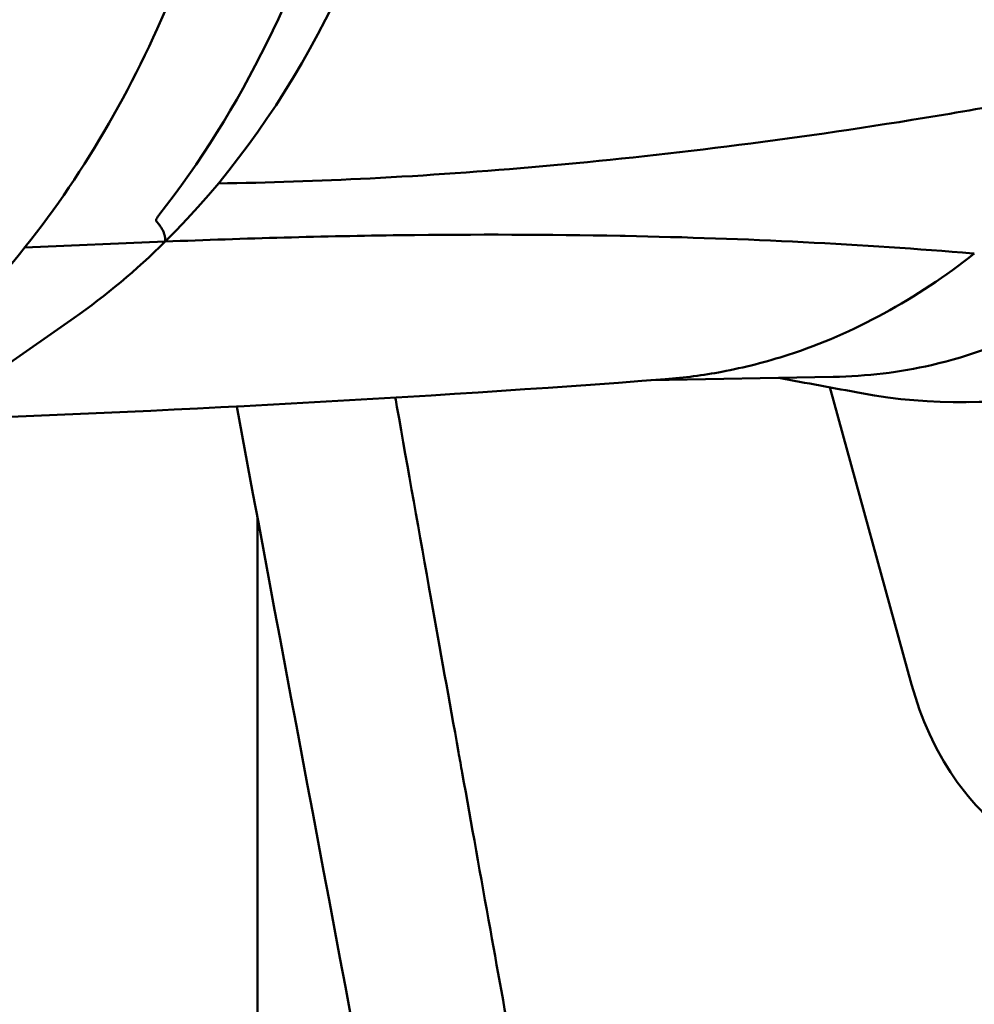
# Model space of a CAD drawing. Header units: millimetres. Extents: x 0 to 4878, y -120 to 1682.
# Tile 129 of 256: x 689 to 701, y 1035 to 1048. Entities that reach past the tile are written whole.
import ezdxf

# ---------------------------------------------------------------- set-up
doc = ezdxf.new("R2010")
doc.units = ezdxf.units.MM
doc.header["$LTSCALE"] = 2
doc.layers.add('Sichtbar (ISO)', color=7, linetype='Continuous', lineweight=50)

msp = doc.modelspace()

# ---------------------------------------------------------------- linework, layer by layer
at = {"layer": 'Sichtbar (ISO)'}
for p, q in [((699.0994, 1046.4084), (699.0994, 1046.4084)), ((690.389, 1044.9831), (688.6148, 1044.9088)), ((690.389, 1044.9831), (690.389, 1044.9831)), ((689.2358, 1044.0172), (688.3397, 1043.3897)), ((696.5284, 1043.2281), (698.8346, 1043.2714)), ((699.827, 1039.3799), (698.7923, 1043.1395)), ((700.5443, 1042.9535), (701.0101, 1042.9622)), ((691.5578, 1041.4782), (691.5578, 987.9962))]:
    msp.add_line(p, q, dxfattribs=at)
for centre, major_axis, ratio, start_param, end_param in [((683.6853, 1054.6389), (-0.2404, 12.7977), 0.7464272, 3.8825269, 5.6685169), ((685.016, 1054.6639), (-0.2253, 11.9979), 0.7464272, 3.7596581, 4.9856406), ((700.319, 1054.9514), (0.2253, -11.9979), 0.7464272, 6.1321082, 7.2954665), ((700.8447, 1054.9612), (0.1676, -8.9234), 0.7464272, 5.9833015, 5.9833058), ((684.1295, 1053.9918), (-10.1158, -11.2045), 0.7175461, 1.4033724, 1.4049491), ((702.2774, 1040.5581), (0.0657, -3.4994), 0.7464272, 5.0417189, 6.6125153)]:
    msp.add_ellipse(centre, major_axis=major_axis, ratio=ratio, start_param=start_param, end_param=end_param, dxfattribs=at)
for points, knots in [([(682.0046, 1041.355), (683.0594, 1041.3748), (684.1097, 1041.6202), (686.0979, 1042.5367), (687.035, 1043.2096), (688.7043, 1044.9174), (689.4349, 1045.9548), (690.6132, 1048.2882), (691.0598, 1049.5848), (691.6231, 1052.3044), (691.7394, 1053.727), (691.6301, 1056.5544), (691.4044, 1057.9586), (690.6331, 1060.6071), (690.0876, 1061.8509), (688.7305, 1064.0513), (687.9193, 1065.0078), (686.1135, 1066.5327), (685.1199, 1067.1023), (683.2422, 1067.7312), (682.3732, 1067.8666), (681.5069, 1067.8504)], [1.5766256, 1.5766256, 1.5766256, 1.5766256, 1.8928605, 1.8928605, 2.2107647, 2.2107647, 2.5310824, 2.5310824, 2.8524572, 2.8524572, 3.1740496, 3.1740496, 3.4956553, 3.4956553, 3.8172364, 3.8172364, 4.1385175, 4.1385175, 4.4585104, 4.4585104, 4.7182183, 4.7182183, 4.7182183, 4.7182183]), ([(704.4535, 1055.1016), (704.5862, 1054.6039), (704.6932, 1054.1065), (704.8645, 1053.121), (704.9281, 1052.6304), (705.0325, 1051.1893), (704.9894, 1050.2722), (704.776, 1048.8296), (704.65, 1048.2787), (704.2781, 1047.1617), (704.0224, 1046.6144), (703.4336, 1045.6493), (703.1032, 1045.2288), (702.3456, 1044.4959), (701.9223, 1044.1871), (701.0379, 1043.7096), (700.5745, 1043.5347), (699.679, 1043.3296), (699.2623, 1043.2794), (698.8346, 1043.2714)], [0.0000254, 0.0000254, 0.0000254, 0.0000254, 0.1596467, 0.1596467, 0.3180382, 0.3180382, 0.6303836, 0.6303836, 0.8370662, 0.8370662, 1.0722964, 1.0722964, 1.2957123, 1.2957123, 1.5182641, 1.5182641, 1.7336738, 1.7336738, 1.9085101, 1.9085101, 1.9085101, 1.9085101]), ([(691.0606, 1045.7184), (691.6878, 1045.7283), (693.0282, 1045.773), (695.1383, 1045.9205), (697.46, 1046.1681), (699.969, 1046.5276), (701.7214, 1046.848), (702.6186, 1047.0309)], [0.0168563, 0.0168563, 0.0168563, 0.0168563, 0.2, 0.4, 0.6, 0.8, 1, 1, 1, 1]), ([(690.276, 1045.2423), (690.2727, 1045.2459), (690.2721, 1045.2523), (690.278, 1045.2683), (690.2815, 1045.2756), (690.293, 1045.2942), (690.301, 1045.3054), (690.3104, 1045.3174)], [0.238874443, 0.238874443, 0.238874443, 0.238874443, 0.248979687, 0.248979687, 0.254214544, 0.254214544, 0.2594494, 0.2594494, 0.2594494, 0.2594494]), ([(690.389, 1044.9831), (691.4059, 1045.0248), (692.3972, 1045.0518), (694.3151, 1045.0757), (695.2411, 1045.0731), (696.1517, 1045.0557), (696.1626, 1045.0555), (696.1735, 1045.0553)], [-0.89664309, -0.89664309, -0.89664309, -0.89664309, -0.44521692, -0.44521692, 0, 0, 0.0053829, 0.0053829, 0.0053829, 0.0053829]), ([(696.1735, 1045.0553), (696.1843, 1045.0551), (696.1952, 1045.0549), (696.9764, 1045.0393), (697.7267, 1045.0133), (699.1934, 1044.9397), (699.9089, 1044.892), (700.6092, 1044.8332), (700.6149, 1044.8327), (700.6206, 1044.8322)], [-0.00538276, -0.00538276, -0.00538276, -0.00538276, 0, 0, 0.3817416, 0.3817416, 0.76669828, 0.76669828, 0.76985968, 0.76985968, 0.76985968, 0.76985968]), ([(700.6206, 1044.8322), (700.2576, 1044.5443), (699.8744, 1044.2912), (699.0851, 1043.8605), (698.6837, 1043.6856), (697.9911, 1043.4611), (697.7113, 1043.3897), (697.191, 1043.2916), (696.9522, 1043.2601), (696.7126, 1043.242)], [-0.90902925, -0.90902925, -0.90902925, -0.90902925, -0.73757727, -0.73757727, -0.56757107, -0.56757107, -0.45473233, -0.45473233, -0.35907168, -0.35907168, -0.35907168, -0.35907168]), ([(700.1093, 1005.4724), (700.0375, 1005.8634), (699.9642, 1006.2625), (699.8895, 1006.6697), (699.8341, 1006.9717), (699.7779, 1007.2782), (699.7208, 1007.5891), (699.6804, 1007.8092), (699.6397, 1008.0316), (699.5984, 1008.2563), (699.5053, 1008.7641), (699.41, 1009.2841), (699.3122, 1009.8176), (699.2578, 1010.1144), (699.2026, 1010.4154), (699.1467, 1010.7208), (699.1094, 1010.9243), (699.0718, 1011.1298), (699.0337, 1011.3373), (698.9373, 1011.8636), (698.8385, 1012.4032), (698.7369, 1012.9582), (698.6624, 1013.3651), (698.5864, 1013.7802), (698.5088, 1014.2043), (698.4735, 1014.3972), (698.4379, 1014.5921), (698.4019, 1014.7888), (698.284, 1015.4329), (698.1625, 1016.0977), (698.0367, 1016.7857), (697.9559, 1017.2279), (697.8734, 1017.6796), (697.789, 1018.1417), (697.7546, 1018.3298), (697.72, 1018.5197), (697.685, 1018.7112), (697.5837, 1019.2658), (697.4799, 1019.8347), (697.3735, 1020.4182), (697.2836, 1020.9111), (697.1919, 1021.4145), (697.0983, 1021.9282), (697.0561, 1022.16), (697.0134, 1022.394), (696.9705, 1022.6301), (696.9316, 1022.8434), (696.8925, 1023.0584), (696.853, 1023.2752), (696.782, 1023.6656), (696.7099, 1024.0618), (696.6368, 1024.4638), (696.5719, 1024.8206), (696.5062, 1025.182), (696.4397, 1025.5482), (696.3771, 1025.8928), (696.3138, 1026.2415), (696.2497, 1026.5946), (696.186, 1026.9454), (696.1216, 1027.3005), (696.0564, 1027.6599), (696.0534, 1027.6765), (696.0504, 1027.6932), (696.0474, 1027.7099), (695.983, 1028.0648), (695.9179, 1028.424), (695.8523, 1028.786), (695.7788, 1029.1916), (695.7048, 1029.6008), (695.6304, 1030.0118), (695.5493, 1030.4601), (695.4679, 1030.9105), (695.3866, 1031.3604), (695.2969, 1031.857), (695.2073, 1032.3531), (695.1185, 1032.8453), (695.0938, 1032.9822), (695.0692, 1033.1188), (695.0447, 1033.255), (694.9704, 1033.6668), (694.8968, 1034.0752), (694.824, 1034.4797), (694.7145, 1035.0884), (694.6066, 1035.6883), (694.5008, 1036.2775), (694.3795, 1036.9533), (694.2608, 1037.6151), (694.1452, 1038.2606), (694.1295, 1038.3485), (694.1138, 1038.4362), (694.0981, 1038.5236), (693.9797, 1039.1852), (693.8647, 1039.829), (693.7528, 1040.4563), (693.603, 1041.2961), (693.4588, 1042.1065), (693.3195, 1042.891), (693.3125, 1042.9305), (693.3055, 1042.97), (693.2985, 1043.0093)], [0.09402862, 0.09402862, 0.09402862, 0.09402862, 0.1015582, 0.1015582, 0.1015582, 0.10714286, 0.10714286, 0.10714286, 0.11109578, 0.11109578, 0.11109578, 0.12003027, 0.12003027, 0.12003027, 0.125, 0.125, 0.125, 0.12831054, 0.12831054, 0.12831054, 0.13670381, 0.13670381, 0.13670381, 0.14285714, 0.14285714, 0.14285714, 0.1456572, 0.1456572, 0.1456572, 0.15482364, 0.15482364, 0.15482364, 0.16071429, 0.16071429, 0.16071429, 0.16311259, 0.16311259, 0.16311259, 0.1700565, 0.1700565, 0.1700565, 0.17592386, 0.17592386, 0.17592386, 0.17857143, 0.17857143, 0.17857143, 0.18096344, 0.18096344, 0.18096344, 0.18527119, 0.18527119, 0.18527119, 0.18909362, 0.18909362, 0.18909362, 0.19268995, 0.19268995, 0.19268995, 0.19626309, 0.19626309, 0.19626309, 0.19642857, 0.19642857, 0.19642857, 0.19995285, 0.19995285, 0.19995285, 0.20390086, 0.20390086, 0.20390086, 0.20820838, 0.20820838, 0.20820838, 0.21296323, 0.21296323, 0.21296323, 0.21428571, 0.21428571, 0.21428571, 0.21828426, 0.21828426, 0.21828426, 0.22430164, 0.22430164, 0.22430164, 0.23120216, 0.23120216, 0.23120216, 0.23214286, 0.23214286, 0.23214286, 0.23926699, 0.23926699, 0.23926699, 0.24880394, 0.24880394, 0.24880394, 0.24928399, 0.24928399, 0.24928399, 0.24928399])]:
    msp.add_open_spline(points, degree=3, knots=knots, dxfattribs=at)
msp.add_rational_spline([(690.276, 1045.2423), (690.3965, 1045.1099), (690.389, 1044.9831)], [1.01006049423, 1.01038811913, 1.00672127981], degree=2, dxfattribs=at)
for points in [[(689.2358, 1044.0172), (689.6382, 1044.299), (690.0239, 1044.6221), (690.389, 1044.9831)], [(690.3563, 1044.9547), (690.3613, 1044.959), (690.3662, 1044.9633), (690.3712, 1044.9676)], [(696.7126, 1043.242), (693.5534, 1043.0027), (690.4068, 1042.8311), (687.2489, 1042.7247)], [(699.194, 1043.0653), (698.8453, 1043.1297), (698.4965, 1043.1941), (698.1476, 1043.2585)], [(700.1807, 995.9047), (697.2444, 1011.5721), (694.2084, 1027.2272), (691.2935, 1042.897)]]:
    msp.add_open_spline(points, degree=3, dxfattribs=at)

doc.saveas('drawing.dxf')
